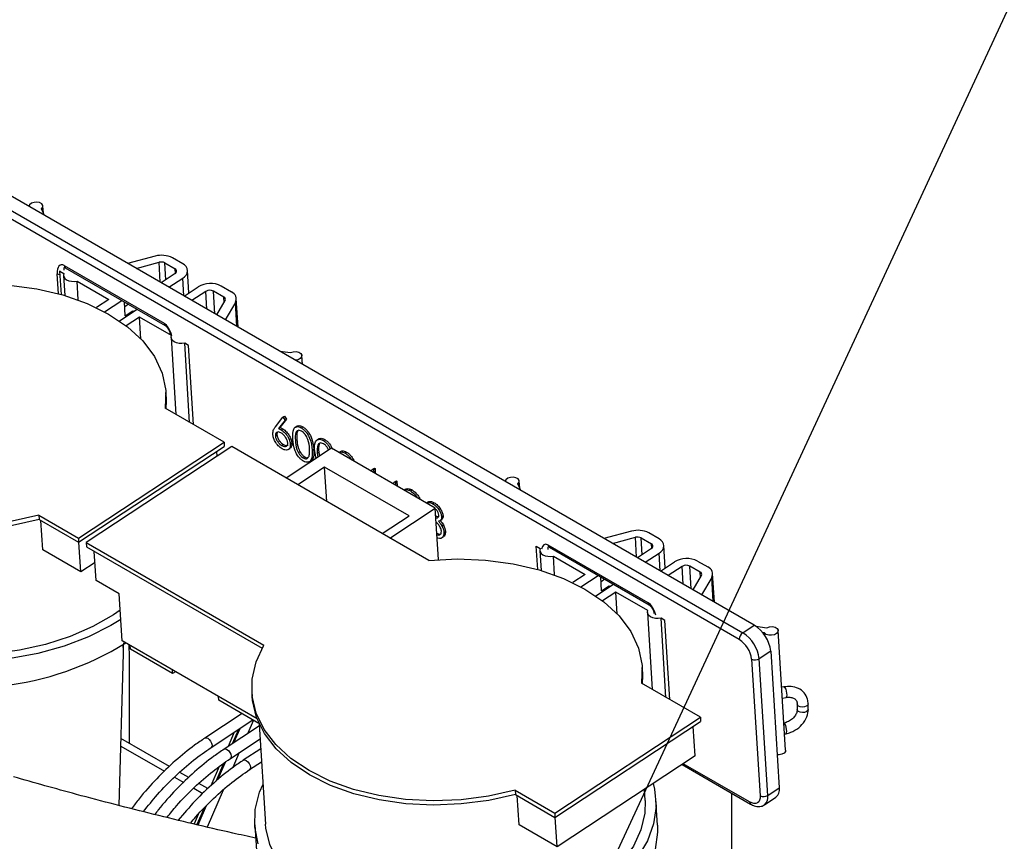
# Paper-space layout 'Sheet2' of a CAD drawing. Header units: millimetres. Extents: x 3 to 471, y 5 to 248.
# Tile 73 of 80: x 96 to 101, y 152 to 156. Entities that reach past the tile are written whole.
import ezdxf

# ---------------------------------------------------------------- set-up
doc = ezdxf.new("R2010")
doc.units = ezdxf.units.MM
doc.layers.add('BOARDER', color=7, linetype='Continuous', lineweight=25)
doc.dimstyles.new('SLDDIMSTYLE1', dxfattribs={"dimtxt": 0.18, "dimasz": 1.016, "dimexe": 0, "dimexo": 0.0625, "dimgap": 0, "dimtad": 0, "dimtih": 1, "dimtoh": 1, "dimdec": 0, "dimrnd": 1e-09, "dimzin": 0, "dimdsep": 46, "dimtxsty": 'Standard', "dimblk1": 'DOT', "dimblk2": 'DOT', "dimsah": 1, "dimcen": 0.09, "dimadec": 0, "dimazin": 0, "dimtfac": 1.016, "dimtdec": 0, "dimtofl": 0, "dimtmove": 0, "dimatfit": 3, "dimldrblk": 'DOT', "dimfxl": 1, "dimfrac": 2, "dimtolj": 1, "dimtzin": 0, "dimarcsym": 0})

# ---------------------------------------------------------------- blocks, each defined once
blk = doc.blocks.new('_Dot')
at = {"color": 0, "linetype": 'ByBlock', "lineweight": -2}
blk.add_line((-0.5, 0), (-1, 0), dxfattribs=at)
at = {"color": 0, "linetype": 'ByBlock', "const_width": 0.5}
blk.add_lwpolyline([(-0.25, 0, 1), (0.25, 0, 1)], format="xyb", close=True, dxfattribs=at)

psp = doc.layouts.new('Sheet2')

# ---------------------------------------------------------------- linework, layer by layer
at = {"color": 7, "linetype": 'Continuous', "lineweight": 25}
for p, q in [((99.7708, 153.063), (95.8425, 155.3308)), ((95.7837, 155.2921), (99.712, 153.0243)), ((99.6938, 152.9896), (95.7655, 155.2574)), ((96.1408, 155.1586), (96.126, 155.1919)), ((96.1355, 155.1706), (96.1332, 155.2065)), ((96.7079, 154.9502), (96.5665, 154.9128)), ((96.6099, 154.8878), (96.7269, 154.9188)), ((96.756, 154.9159), (96.809, 154.8854)), ((96.8482, 154.9112), (96.7952, 154.9417)), ((96.2187, 154.8771), (96.2204, 154.8736)), ((96.2204, 154.8736), (96.2401, 154.8623)), ((96.2279, 154.7543), (96.2204, 154.8736)), ((96.2421, 154.9019), (96.7528, 154.6071)), ((96.2478, 154.8908), (96.7585, 154.596)), ((96.8798, 154.7619), (96.8725, 154.8777)), ((96.2383, 154.852), (96.2447, 154.7494)), ((96.3081, 154.823), (96.4705, 154.7292)), ((96.3142, 154.7262), (96.3081, 154.823)), ((96.809, 154.8611), (96.7375, 154.8141)), ((96.7768, 154.7914), (96.8483, 154.8385)), ((96.8556, 154.746), (96.9271, 154.793)), ((96.9663, 154.7703), (96.8949, 154.7233)), ((97.0585, 154.7413), (97.0056, 154.7719)), ((97.0448, 154.7977), (97.0977, 154.7671)), ((96.4705, 154.7292), (96.4066, 154.6872)), ((96.4482, 154.666), (96.5365, 154.7241)), ((96.5545, 154.645), (96.55, 154.7163)), ((97.0225, 154.6496), (97.065, 154.7236)), ((97.1172, 154.7139), (97.0659, 154.6246)), ((97.1313, 154.5868), (97.1221, 154.7336)), ((96.5247, 154.6193), (96.6151, 154.6788)), ((96.5707, 154.7043), (96.5516, 154.6917)), ((96.5545, 154.645), (96.5937, 154.6708)), ((96.5937, 154.6708), (96.5986, 154.6679)), ((96.594, 154.6649), (96.5937, 154.6708)), ((96.6277, 154.6385), (96.5597, 154.5938)), ((96.7901, 154.5448), (96.6277, 154.6385)), ((96.6347, 154.526), (96.6277, 154.6385)), ((96.7882, 154.5345), (96.8129, 154.1411)), ((96.8778, 154.4941), (96.8581, 154.5055)), ((96.8835, 154.1004), (96.8581, 154.5055)), ((96.9032, 154.089), (96.8778, 154.4941)), ((97.3444, 154.4638), (97.3993, 154.4569)), ((97.4599, 154.3971), (97.4571, 154.4422)), ((96.7634, 154.2308), (96.762, 154.2526)), ((97.0592, 153.9989), (96.7586, 154.1725)), ((97.322, 154.0776), (97.3608, 154.1264)), ((97.3714, 154.1118), (97.3371, 154.0686)), ((97.3793, 154.117), (97.3449, 154.0738)), ((97.3608, 154.1264), (97.3687, 154.1315)), ((97.3608, 154.1264), (97.3714, 154.1118)), ((97.3687, 154.1315), (97.3793, 154.117)), ((97.3714, 154.1118), (97.3793, 154.117)), ((97.3371, 154.0686), (97.3449, 154.0738)), ((97.3521, 154.0615), (97.3599, 154.0666)), ((97.4328, 154.0813), (97.423, 154.0749)), ((97.4543, 154.0724), (97.4621, 154.0776)), ((97.3218, 154.0319), (97.3296, 154.0371)), ((97.424, 154.008), (97.4318, 154.0131)), ((97.5447, 154.0167), (97.5349, 154.0102)), ((97.5662, 154.0078), (97.574, 154.013)), ((96.3147, 153.509), (97.0592, 153.9989)), ((96.316, 153.4872), (97.0606, 153.9771)), ((97.0985, 153.9763), (96.3539, 153.4863)), ((97.0592, 153.9989), (97.0606, 153.9771)), ((98.1062, 153.3945), (97.0985, 153.9763)), ((97.3555, 153.9815), (97.3634, 153.9867)), ((97.6089, 153.9679), (97.3772, 153.8154)), ((97.388, 153.9611), (97.3978, 153.9676)), ((97.3982, 153.9886), (97.4061, 153.9938)), ((97.5098, 153.9584), (97.5177, 153.9635)), ((98.1392, 153.6617), (97.6089, 153.9679)), ((97.0244, 153.9275), (97.0228, 153.9523)), ((97.4643, 153.9187), (97.4722, 153.9239)), ((97.5298, 153.9159), (97.5229, 153.9508)), ((97.5359, 153.9433), (97.5438, 153.9485)), ((97.5359, 153.9433), (97.5397, 153.9223)), ((97.5438, 153.9485), (97.5475, 153.9275)), ((97.6567, 153.9521), (97.6471, 153.9458)), ((97.6781, 153.9432), (97.686, 153.9484)), ((97.5731, 153.8715), (97.4361, 153.7814)), ((97.4953, 153.8989), (97.5051, 153.9053)), ((98.0053, 153.6221), (97.5731, 153.8715)), ((97.5842, 153.6959), (97.5731, 153.8715)), ((97.812, 153.8506), (97.8208, 153.8608)), ((97.8208, 153.8608), (97.8287, 153.866)), ((97.8208, 153.8608), (97.8235, 153.8593)), ((97.8235, 153.8593), (97.8313, 153.8645)), ((97.8235, 153.8593), (97.8245, 153.8434)), ((97.8287, 153.866), (97.8313, 153.8645)), ((97.8313, 153.8645), (97.8329, 153.8385)), ((97.924, 153.786), (97.9328, 153.7962)), ((97.9328, 153.7962), (97.9406, 153.8014)), ((97.9328, 153.7962), (97.9354, 153.7947)), ((97.9354, 153.7947), (97.9433, 153.7998)), ((97.9354, 153.7947), (97.9364, 153.7788)), ((97.9406, 153.8014), (97.9433, 153.7998)), ((97.9433, 153.7998), (97.9449, 153.7739)), ((97.9884, 153.7592), (97.98, 153.7536)), ((98.5764, 153.7526), (98.5616, 153.7859)), ((98.5711, 153.7645), (98.5688, 153.8004)), ((98.0135, 153.7496), (98.0213, 153.7548)), ((97.9075, 153.5092), (98.1392, 153.6617)), ((98.1047, 153.6939), (98.0949, 153.6874)), ((98.1261, 153.6846), (98.134, 153.6897)), ((98.1557, 153.3985), (98.1392, 153.6617)), ((96.1129, 153.6255), (96.3147, 153.509)), ((96.1129, 153.6255), (96.1142, 153.6036)), ((97.8682, 153.5319), (98.0053, 153.6221)), ((98.1417, 153.6219), (98.1538, 153.6177)), ((98.1713, 153.618), (98.1791, 153.6232)), ((96.1142, 153.6036), (96.316, 153.4872)), ((96.1321, 153.4492), (96.1227, 153.5988)), ((98.1628, 153.5966), (98.1726, 153.603)), ((98.173, 153.5716), (98.1808, 153.5768)), ((96.3147, 153.509), (96.316, 153.4872)), ((98.1719, 153.5093), (98.1817, 153.5158)), ((98.1835, 153.5379), (98.1913, 153.543)), ((99.1435, 153.5442), (99.0021, 153.5068)), ((99.0455, 153.4818), (99.1625, 153.5127)), ((99.1916, 153.5099), (99.2446, 153.4793)), ((99.2837, 153.5051), (99.2308, 153.5357)), ((96.3269, 153.3367), (96.3174, 153.4881)), ((96.3539, 153.4863), (97.2628, 152.9616)), ((96.3539, 153.4863), (96.3553, 153.4645)), ((96.3553, 153.4645), (97.2539, 152.9457)), ((98.656, 153.4676), (98.6757, 153.4562)), ((98.6635, 153.3483), (98.656, 153.4676)), ((99.2276, 153.1784), (98.717, 153.4732)), ((98.7227, 153.4621), (99.2334, 153.1672)), ((99.2446, 153.4551), (99.1731, 153.4081)), ((99.3154, 153.3559), (99.3081, 153.4717)), ((96.3269, 153.3367), (96.1321, 153.4492)), ((96.4055, 153.2913), (96.3961, 153.4409)), ((98.6739, 153.446), (98.6803, 153.3434)), ((98.7437, 153.4169), (98.9061, 153.3232)), ((98.7498, 153.3202), (98.7437, 153.4169)), ((99.2124, 153.3854), (99.2839, 153.4324)), ((96.3997, 153.3846), (96.3269, 153.3367)), ((99.2912, 153.3399), (99.3626, 153.387)), ((99.4019, 153.3643), (99.3305, 153.3172)), ((99.4941, 153.3353), (99.4412, 153.3658)), ((99.4804, 153.3916), (99.5333, 153.3611)), ((98.9061, 153.3232), (98.8422, 153.2811)), ((98.8838, 153.26), (98.9721, 153.3181)), ((98.9901, 153.239), (98.9856, 153.3103)), ((99.4581, 153.2435), (99.5006, 153.3176)), ((99.5528, 153.3079), (99.5015, 153.2185)), ((99.5669, 153.1808), (99.5577, 153.3276)), ((96.5234, 153.2233), (96.4055, 153.2913)), ((98.9603, 153.2133), (99.0507, 153.2727)), ((99.0063, 153.2983), (98.9871, 153.2857)), ((98.9901, 153.239), (99.0293, 153.2648)), ((99.0293, 153.2648), (99.0342, 153.2619)), ((99.0296, 153.2589), (99.0293, 153.2648)), ((96.5384, 152.9831), (96.5234, 153.2233)), ((99.0633, 153.2325), (98.9953, 153.1877)), ((99.2257, 153.1387), (99.0633, 153.2325)), ((99.0703, 153.12), (99.0633, 153.2325)), ((99.2238, 153.1285), (99.2485, 152.7351)), ((99.3134, 153.0881), (99.2937, 153.0995)), ((99.3191, 152.6943), (99.2937, 153.0995)), ((99.3388, 152.683), (99.3134, 153.0881)), ((99.712, 153.0243), (99.7708, 153.063)), ((99.779, 153.0579), (99.8349, 153.0508)), ((99.8234, 153.0239), (99.8138, 153.0251)), ((99.8242, 153.0111), (99.8234, 153.0239)), ((99.931, 152.4248), (99.8927, 153.0362)), ((97.2279, 152.5851), (96.5384, 152.9831)), ((96.5804, 152.941), (96.5792, 152.9596)), ((96.5228, 152.1423), (96.5448, 152.9189)), ((96.7965, 152.8163), (96.5804, 152.941)), ((99.8549, 152.9303), (99.7961, 152.8916)), ((99.8549, 152.9303), (99.8987, 152.2316)), ((99.7569, 152.8901), (99.8007, 152.1914)), ((99.8399, 152.1929), (99.7961, 152.8916)), ((96.7965, 152.8163), (96.7953, 152.8348)), ((96.8109, 152.8258), (96.7965, 152.8163)), ((99.199, 152.8247), (99.1976, 152.8466)), ((99.4948, 152.5929), (99.1942, 152.7665)), ((97.0322, 152.6802), (97.031, 152.6988)), ((97.2015, 152.7213), (97.2029, 152.6995)), ((99.9222, 152.7481), (99.9109, 152.7459)), ((97.2377, 152.5616), (97.0322, 152.6802)), ((99.9144, 152.6899), (99.933, 152.6937)), ((99.9904, 152.6607), (99.9904, 152.6324)), ((99.9904, 152.6603), (99.9904, 152.6607)), ((100.0459, 152.6324), (100.0459, 152.6607)), ((97.1513, 152.6114), (96.9616, 152.4866)), ((99.9904, 152.6318), (99.9904, 152.6324)), ((96.9934, 152.4383), (97.2073, 152.5791)), ((97.2402, 152.5486), (97.0598, 152.4299)), ((97.2396, 152.5573), (97.2717, 152.0461)), ((98.7503, 152.103), (99.4948, 152.5929)), ((98.7516, 152.0811), (99.4962, 152.5711)), ((99.4948, 152.5929), (99.4962, 152.5711)), ((97.1119, 152.5163), (97.0797, 152.443)), ((99.4679, 152.3948), (99.4584, 152.5462)), ((99.9259, 152.5074), (99.933, 152.5088)), ((96.7804, 152.3412), (96.5325, 152.4844)), ((96.5768, 152.4588), (96.5768, 152.4724)), ((97.0916, 152.3816), (97.2444, 152.4821)), ((97.2475, 152.4321), (97.158, 152.3732)), ((97.1898, 152.3249), (97.2517, 152.3656)), ((99.4679, 152.3948), (98.7625, 151.9307)), ((99.4012, 152.351), (99.7516, 152.1487)), ((96.8786, 152.2845), (96.8327, 152.3111)), ((97.0346, 152.3402), (96.9915, 152.242)), ((96.9769, 152.2278), (96.9309, 152.2544)), ((98.5485, 152.2194), (98.7503, 152.103)), ((98.5485, 152.2194), (98.5498, 152.1976)), ((98.5498, 152.1976), (98.7516, 152.0811)), ((99.2123, 152.1679), (99.2088, 152.2243)), ((99.6566, 151.4887), (99.6566, 152.2035)), ((99.8399, 152.1929), (99.8987, 152.2316)), ((98.5676, 152.0432), (98.5583, 152.1927)), ((99.276, 152.0404), (99.2678, 152.1714)), ((99.8225, 152.1454), (99.8812, 152.1841)), ((96.9276, 152.0964), (96.9061, 152.0476)), ((98.7503, 152.103), (98.7516, 152.0811)), ((98.7625, 151.9307), (98.753, 152.082)), ((97.2163, 152.0427), (97.2245, 151.9117)), ((98.7625, 151.9307), (98.5676, 152.0432))]:
    psp.add_line(p, q, dxfattribs=at)
at = {"color": 8, "linetype": 'Continuous', "lineweight": 25}
for p, q in [((96.7333, 154.8165), (96.7269, 154.9188)), ((96.7614, 154.8298), (96.756, 154.9159)), ((96.8104, 154.8621), (96.809, 154.8854)), ((96.2132, 154.7584), (96.2068, 154.8606)), ((96.8541, 154.7468), (96.8483, 154.8385)), ((96.9721, 154.6787), (96.9663, 154.7703)), ((97.0129, 154.6551), (97.0056, 154.7719)), ((97.0602, 154.7151), (97.0585, 154.7413)), ((97.1249, 154.5905), (97.1172, 154.7139)), ((99.1689, 153.4105), (99.1625, 153.5127)), ((99.197, 153.4238), (99.1916, 153.5099)), ((99.246, 153.4561), (99.2446, 153.4793)), ((99.2896, 153.3408), (99.2839, 153.4324)), ((99.4077, 153.2727), (99.4019, 153.3643)), ((99.4485, 153.2491), (99.4412, 153.3658)), ((99.4957, 153.3091), (99.4941, 153.3353)), ((99.5605, 153.1844), (99.5528, 153.3079)), ((97.2095, 152.5779), (97.1794, 152.5086)), ((97.1332, 152.5303), (97.101, 152.457)), ((97.1101, 152.463), (97.1417, 152.5359)), ((96.5764, 152.459), (96.5768, 152.4724)), ((96.5314, 152.4456), (96.7549, 152.3166)), ((97.1375, 152.4118), (97.1046, 152.3359)), ((97.0568, 152.3563), (97.0166, 152.2646)), ((97.0282, 152.2741), (97.0671, 152.3638)), ((99.7459, 152.1599), (99.4076, 152.3551)), ((96.8059, 152.2871), (96.8531, 152.2599)), ((96.9041, 152.2304), (96.9513, 152.2032)), ((97.0542, 152.2196), (96.9727, 152.0317)), ((96.9553, 152.1251), (96.9198, 152.0443)), ((96.9278, 152.0424), (96.9705, 152.1408))]:
    psp.add_line(p, q, dxfattribs=at)
at = {"color": 7, "linetype": 'Continuous', "lineweight": 25, "flags": 128}
for points in [[(96.126, 155.1919), (96.1323, 155.2004), (96.1327, 155.2096), (96.1271, 155.2178), (96.1164, 155.2238), (96.1026, 155.2264), (96.0878, 155.2253), (96.0746, 155.2207), (96.0652, 155.2133), (96.0612, 155.2045)], [(96.2401, 154.8623), (96.2382, 154.8533), (96.2401, 154.8445), (96.2457, 154.8365), (96.2545, 154.8297), (96.266, 154.8247), (96.2794, 154.8218), (96.2938, 154.8212), (96.3081, 154.823)], [(95.6707, 154.8006), (95.8166, 154.8081), (95.9614, 154.8024), (96.102, 154.7836), (96.2354, 154.7521), (96.3587, 154.7087), (96.4694, 154.6541), (96.5649, 154.5897), (96.6433, 154.5167), (96.703, 154.4367), (96.7426, 154.3514), (96.7612, 154.2627), (96.7586, 154.1725)], [(96.8581, 154.5055), (96.8437, 154.5038), (96.8294, 154.5044), (96.816, 154.5072), (96.8045, 154.5122), (96.7957, 154.519), (96.7901, 154.527), (96.7882, 154.5358), (96.7901, 154.5448)], [(97.3993, 154.4569), (97.4127, 154.4613), (97.4275, 154.4621), (97.4412, 154.4592), (97.4515, 154.4531), (97.4567, 154.4447), (97.4559, 154.4356), (97.4492, 154.4271), (97.4378, 154.4209), (97.4239, 154.4179)], [(96.1129, 153.6255), (95.9763, 153.5954), (95.8354, 153.5774), (95.6931, 153.5719), (95.5522, 153.5789), (95.4156, 153.5983), (95.2861, 153.6297), (95.1663, 153.6725), (95.0586, 153.7258), (94.9652, 153.7885), (94.8881, 153.8594), (94.8288, 153.937), (94.7884, 154.0198), (94.7679, 154.106), (94.7676, 154.1939), (94.7875, 154.2817), (94.8273, 154.3676)], [(96.7634, 154.2308), (96.7641, 154.2098), (96.7624, 154.1703)], [(96.1142, 153.6036), (95.9777, 153.5736), (95.8368, 153.5556), (95.6944, 153.55), (95.5536, 153.557), (95.417, 153.5764), (95.2874, 153.6079), (95.1676, 153.6507), (95.06, 153.704), (94.9666, 153.7667), (94.8895, 153.8376), (94.8301, 153.9152), (94.7898, 153.9979), (94.7693, 154.0841), (94.7673, 154.1055)], [(98.5616, 153.7859), (98.5679, 153.7944), (98.5682, 153.8036), (98.5626, 153.8118), (98.552, 153.8177), (98.5382, 153.8204), (98.5234, 153.8193), (98.5102, 153.8147), (98.5008, 153.8072), (98.4968, 153.7985)], [(96.5316, 153.0925), (96.4809, 153.0613), (96.3666, 153.0035), (96.2414, 152.9557), (96.1078, 152.9187), (95.9683, 152.8932), (95.8256, 152.8799), (95.6826, 152.8788), (95.542, 152.8901), (95.4065, 152.9136), (95.2788, 152.9487), (95.1614, 152.9948), (95.0565, 153.0509), (94.9663, 153.1161), (94.8924, 153.189), (94.8363, 153.2682), (94.799, 153.3522), (94.7814, 153.4393), (94.7837, 153.5278), (94.8059, 153.6161), (94.8233, 153.6572)], [(98.6757, 153.4562), (98.6738, 153.4473), (98.6757, 153.4385), (98.6813, 153.4304), (98.6901, 153.4237), (98.7016, 153.4187), (98.715, 153.4158), (98.7294, 153.4152), (98.7437, 153.4169)], [(96.5286, 153.1402), (96.4939, 153.1162), (96.3893, 153.056), (96.2729, 153.0051), (96.1469, 152.9646), (96.014, 152.9352), (95.8769, 152.9176), (95.7384, 152.9121), (95.6012, 152.9189), (95.4682, 152.9377), (95.3421, 152.9683), (95.2255, 153.0099), (95.1207, 153.0618), (95.0298, 153.1229), (94.9548, 153.1919), (94.897, 153.2674), (94.8578, 153.348), (94.838, 153.4319), (94.8361, 153.4522)], [(98.1062, 153.3945), (98.2522, 153.402), (98.397, 153.3963), (98.5376, 153.3776), (98.671, 153.3461), (98.7943, 153.3026), (98.9049, 153.2481), (99.0005, 153.1836), (99.0789, 153.1106), (99.1386, 153.0307), (99.1781, 152.9454), (99.1968, 152.8567), (99.1942, 152.7665)], [(99.2937, 153.0995), (99.2793, 153.0977), (99.265, 153.0983), (99.2516, 153.1012), (99.2401, 153.1062), (99.2313, 153.1129), (99.2257, 153.121), (99.2238, 153.1298), (99.2257, 153.1387)], [(99.8349, 153.0508), (99.8483, 153.0553), (99.863, 153.0561), (99.8768, 153.0532), (99.8871, 153.047), (99.8923, 153.0387), (99.8915, 153.0295), (99.8848, 153.0211), (99.8734, 153.0148), (99.8592, 153.0118), (99.8445, 153.0125), (99.8319, 153.0167), (99.8234, 153.0239)], [(98.5485, 152.2194), (98.4119, 152.1894), (98.271, 152.1714), (98.1287, 152.1658), (97.9878, 152.1728), (97.8512, 152.1922), (97.7217, 152.2237), (97.6018, 152.2665), (97.4942, 152.3198), (97.4008, 152.3825), (97.3237, 152.4534), (97.2644, 152.531), (97.224, 152.6137), (97.2035, 152.6999), (97.2032, 152.7878), (97.2231, 152.8757), (97.2628, 152.9616)], [(99.199, 152.8247), (99.1997, 152.8038), (99.198, 152.7643)], [(98.5498, 152.1976), (98.4133, 152.1675), (98.2724, 152.1495), (98.13, 152.144), (97.9891, 152.151), (97.8525, 152.1704), (97.723, 152.2018), (97.6032, 152.2446), (97.4955, 152.2979), (97.4022, 152.3607), (97.3251, 152.4316), (97.2657, 152.5092), (97.2254, 152.5919), (97.2048, 152.6781), (97.2029, 152.6995)], [(99.931, 152.4248), (99.9298, 152.4181), (99.9232, 152.4097), (99.9118, 152.4034), (99.8975, 152.4004), (99.8881, 152.4004)], [(97.2346, 151.9461), (97.217, 152.0332), (97.2193, 152.1218), (97.2415, 152.21), (97.2589, 152.2511)], [(99.2537, 152.2539), (99.2608, 152.2247), (99.2684, 152.1366), (99.2561, 152.048), (99.2241, 151.9606), (99.1729, 151.876)], [(99.2123, 152.1679), (99.2107, 152.1026), (99.1911, 152.0171), (99.1523, 151.9335), (99.0949, 151.8534), (99.0201, 151.7784), (98.9295, 151.7102), (98.8249, 151.65), (98.7084, 151.5991), (98.5825, 151.5586), (98.4496, 151.5292), (98.3125, 151.5116), (98.1739, 151.5061), (98.0368, 151.5128), (97.9038, 151.5317), (97.7777, 151.5622), (97.6611, 151.6039), (97.5562, 151.6558), (97.4654, 151.7168), (97.3903, 151.7858), (97.3326, 151.8614), (97.2934, 151.942), (97.2736, 152.0259), (97.2717, 152.0461)], [(99.8007, 152.1914), (99.8004, 152.1792), (99.7978, 152.1689), (99.7931, 152.1607), (99.7864, 152.155), (99.7779, 152.152), (99.7681, 152.1518), (99.7573, 152.1545), (99.7459, 152.1599)], [(99.276, 152.0404), (99.2766, 152.0056), (99.2643, 151.917), (99.2323, 151.8296), (99.1811, 151.7449), (99.1119, 151.6648), (99.0258, 151.5908), (98.9247, 151.5242), (98.8104, 151.4665), (98.6852, 151.4186), (98.5516, 151.3816), (98.4121, 151.3562), (98.2694, 151.3428), (98.1264, 151.3418), (97.9858, 151.3531), (97.8503, 151.3765), (97.7226, 151.4116), (97.6939, 151.4215)]]:
    psp.add_lwpolyline(points, dxfattribs=at)
at = {"color": 8, "linetype": 'Continuous', "lineweight": 25, "flags": 128}
for points in [[(96.5448, 152.9189), (96.5449, 152.9315), (96.5437, 152.964)], [(99.9222, 152.7481), (99.9241, 152.7477), (99.9276, 152.7436), (99.9311, 152.7361), (99.934, 152.7262), (99.936, 152.7156), (99.9367, 152.7057), (99.936, 152.6982), (99.934, 152.6941), (99.933, 152.6937)], [(100.0459, 152.6607), (100.0459, 152.6598), (100.0431, 152.6537), (100.0366, 152.6487), (100.0272, 152.6456), (100.0165, 152.6447), (100.006, 152.6463), (99.9974, 152.6501), (99.9919, 152.6555), (99.9904, 152.6603)], [(100.0459, 152.6324), (100.0459, 152.6314), (100.0431, 152.6254), (100.0366, 152.6204), (100.0272, 152.6172), (100.0165, 152.6164), (100.006, 152.618), (99.9974, 152.6217), (99.9919, 152.6271), (99.9904, 152.6318)], [(99.933, 152.5088), (99.934, 152.5093), (99.936, 152.5134), (99.9367, 152.5209), (99.936, 152.5307), (99.934, 152.5414), (99.9311, 152.5512), (99.9276, 152.5587), (99.9241, 152.5628), (99.9223, 152.5633)], [(96.9616, 152.4866), (96.962, 152.4868), (96.9683, 152.4879), (96.9761, 152.4851), (96.984, 152.4789), (96.9909, 152.4701), (96.9958, 152.4602), (96.9979, 152.4506)], [(96.9979, 152.4506), (96.9969, 152.4428), (96.9933, 152.4382)], [(97.0598, 152.4299), (97.0602, 152.4301), (97.0666, 152.4312), (97.0743, 152.4284), (97.0822, 152.4222), (97.0891, 152.4134), (97.094, 152.4035), (97.0961, 152.3939)], [(97.0961, 152.3939), (97.0951, 152.3861), (97.0915, 152.3815)], [(97.158, 152.3732), (97.1584, 152.3734), (97.1648, 152.3745), (97.1725, 152.3717), (97.1804, 152.3655), (97.1873, 152.3568), (97.1922, 152.3468), (97.1943, 152.3372)], [(97.1943, 152.3372), (97.1933, 152.3294), (97.1897, 152.3248)]]:
    psp.add_lwpolyline(points, dxfattribs=at)
at = {"color": 7, "linetype": 'Continuous', "lineweight": 25}
for centre, radius, start, end in [((96.7407, 154.8345), 0.1203, 63.052, 105.8362), ((96.7379, 154.8802), 0.0401, 63.052, 105.8362), ((96.8036, 154.8732), 0.0133, 294.1338, 66.0924), ((96.832, 154.8748), 0.0398, 294.1338, 66.0924), ((96.9901, 154.6898), 0.1209, 63.1257, 121.4122), ((96.9874, 154.7359), 0.0403, 63.1257, 121.4122), ((97.0834, 154.7317), 0.0382, 332.2336, 67.9853), ((97.0537, 154.7295), 0.0127, 332.2336, 67.9853), ((99.1763, 153.4284), 0.1203, 63.052, 105.8362), ((99.1735, 153.4741), 0.0401, 63.052, 105.8362), ((99.2676, 153.4687), 0.0398, 294.1338, 66.0924), ((99.2392, 153.4672), 0.0133, 294.1338, 66.0924), ((99.4257, 153.2837), 0.1209, 63.1257, 121.4122), ((99.4229, 153.3299), 0.0403, 63.1257, 121.4122), ((99.519, 153.3257), 0.0382, 332.2336, 67.9853), ((99.4893, 153.3235), 0.0127, 332.2336, 67.9853), ((99.674, 152.9087), 0.1822, 6.8085, 57.8901), ((99.7363, 152.9895), 0.0425, 124.8259, 179.7981), ((99.6152, 152.87), 0.1822, 6.8085, 57.8901), ((95.7551, 154.263), 1.5189, 250.9084, 301.8447), ((99.6212, 152.8739), 0.1366, 6.8085, 57.8901), ((99.7751, 152.926), 0.0403, 243.1257, 301.4122), ((99.8493, 152.2229), 0.0502, 309.5242, 10.0182), ((99.8189, 152.2273), 0.0403, 243.1257, 301.4122)]:
    psp.add_arc(centre, radius, start, end, dxfattribs=at)
at = {"color": 8, "linetype": 'Continuous', "lineweight": 25}
for centre, radius, start, end in [((96.2552, 154.9016), 0.0131, 178.5537, 235.5948), ((96.2231, 154.8903), 0.0339, 241.3049, 264.2164), ((96.7659, 154.6068), 0.0131, 178.5537, 235.5948), ((98.7301, 153.4729), 0.0131, 178.5537, 235.5948), ((99.2408, 153.1781), 0.0131, 178.5537, 235.5948), ((99.7589, 152.1595), 0.013, 178.331, 235.8582), ((99.7905, 152.1842), 0.0502, 309.6128, 10.0093)]:
    psp.add_arc(centre, radius, start, end, dxfattribs=at)
at = {"color": 7, "linetype": 'Continuous', "lineweight": 25}
psp.add_ellipse((96.2461, 154.8379), major_axis=(-0.0224, 0.0671), ratio=0.485068, start_param=5.782242, end_param=7.353038, dxfattribs=at)
at = {"color": 8, "linetype": 'Continuous', "lineweight": 25}
for centre, major_axis, ratio, start_param, end_param in [((96.2657, 154.8508), (-0.024, 0.0408), 0.259681, 5.853486, 6.967557), ((96.7568, 154.5431), (-0.0224, 0.0671), 0.485068, 4.556714, 5.782242), ((98.721, 153.4092), (-0.0224, 0.0671), 0.485068, 5.782242, 7.007769), ((98.7406, 153.4221), (-0.024, 0.0408), 0.259681, 5.853486, 6.967557), ((99.2317, 153.1144), (-0.0224, 0.0671), 0.485068, 4.556714, 5.782242)]:
    psp.add_ellipse(centre, major_axis=major_axis, ratio=ratio, start_param=start_param, end_param=end_param, dxfattribs=at)
at = {"color": 7, "linetype": 'Continuous', "lineweight": 25}
for points, knots in [([(96.7585, 154.596), (96.7591, 154.5956), (96.7604, 154.5948), (96.7636, 154.5919), (96.7676, 154.5873), (96.773, 154.5796), (96.7794, 154.5675), (96.7823, 154.5583), (96.7841, 154.5529)], [0, 0, 0, 0, 0.081949, 0.165164, 0.270263, 0.422679, 0.659321, 1, 1, 1, 1]), ([(97.3087, 154.04), (97.3095, 154.0487), (97.311, 154.0642), (97.3187, 154.0735), (97.322, 154.0776)], [0, 0, 0, 0, 0.558273, 1, 1, 1, 1]), ([(97.3371, 154.0686), (97.3399, 154.0675), (97.3448, 154.0655), (97.3498, 154.0627), (97.3521, 154.0615)], [0, 0, 0, 0, 0.5599103, 1, 1, 1, 1]), ([(97.3449, 154.0738), (97.3477, 154.0727), (97.3526, 154.0706), (97.3577, 154.0679), (97.3599, 154.0666)], [0, 0, 0, 0, 0.55991, 1, 1, 1, 1]), ([(97.3521, 154.0615), (97.3585, 154.057), (97.3713, 154.048), (97.3863, 154.0269), (97.3959, 154.0061), (97.3975, 153.9944), (97.3982, 153.9886)], [0, 0, 0, 0, 0.279638, 0.559326, 0.779527, 1, 1, 1, 1]), ([(97.3599, 154.0666), (97.3663, 154.0622), (97.3792, 154.0532), (97.3942, 154.032), (97.4038, 154.0112), (97.4053, 153.9996), (97.4061, 153.9938)], [0, 0, 0, 0, 0.279638, 0.559326, 0.779527, 1, 1, 1, 1]), ([(97.4109, 154.0154), (97.4103, 154.0344), (97.4095, 154.0582), (97.4215, 154.0747), (97.4304, 154.0789), (97.4416, 154.0787), (97.45, 154.0745), (97.4543, 154.0724)], [0, 0, 0, 0, 0.498702, 0.624177, 0.749467, 0.874745, 1, 1, 1, 1]), ([(97.4557, 154.0556), (97.4524, 154.0572), (97.4458, 154.0603), (97.4373, 154.0597), (97.4307, 154.0558), (97.4223, 154.0417), (97.4233, 154.0229), (97.424, 154.008)], [0, 0, 0, 0, 0.125139, 0.250418, 0.375519, 0.500847, 1, 1, 1, 1]), ([(97.4321, 154.0802), (97.4341, 154.0814), (97.439, 154.0843), (97.4495, 154.0837), (97.4579, 154.0796), (97.4621, 154.0776)], [0, 0, 0, 0, 0.270789, 0.635428, 1, 1, 1, 1]), ([(97.4543, 154.0724), (97.4586, 154.0696), (97.4672, 154.0639), (97.4833, 154.0464), (97.5047, 154.0081), (97.5078, 153.9783), (97.5098, 153.9584)], [0, 0, 0, 0, 0.1256, 0.251197, 0.500581, 1, 1, 1, 1]), ([(97.4621, 154.0776), (97.4664, 154.0748), (97.475, 154.069), (97.4912, 154.0516), (97.5125, 154.0132), (97.5156, 153.9834), (97.5177, 153.9635)], [0, 0, 0, 0, 0.1256, 0.251197, 0.500581, 1, 1, 1, 1]), ([(97.3559, 153.9653), (97.3493, 153.97), (97.3362, 153.9792), (97.3207, 154.0008), (97.3113, 154.0221), (97.3096, 154.0341), (97.3087, 154.04)], [0, 0, 0, 0, 0.27967, 0.559085, 0.779558, 1, 1, 1, 1]), ([(97.3504, 154.0465), (97.346, 154.0486), (97.3372, 154.0529), (97.3275, 154.0502), (97.322, 154.0429), (97.3219, 154.0356), (97.3218, 154.0319)], [0, 0, 0, 0, 0.280127, 0.559515, 0.779719, 1, 1, 1, 1]), ([(97.3218, 154.0319), (97.3227, 154.0266), (97.3246, 154.0159), (97.3343, 154.0004), (97.3449, 153.9885), (97.352, 153.9839), (97.3555, 153.9815)], [0, 0, 0, 0, 0.279059, 0.55882, 0.779303, 1, 1, 1, 1]), ([(97.333, 154.0508), (97.3321, 154.0497), (97.3295, 154.0466), (97.3296, 154.0409), (97.3296, 154.0371)], [0, 0, 0, 0, 0.3332563, 1, 1, 1, 1]), ([(97.3296, 154.0371), (97.3306, 154.0317), (97.3325, 154.0211), (97.3422, 154.0056), (97.3528, 153.9937), (97.3598, 153.989), (97.3634, 153.9867)], [0, 0, 0, 0, 0.279059, 0.55882, 0.779303, 1, 1, 1, 1]), ([(97.3852, 153.9953), (97.3842, 154.0008), (97.3823, 154.0117), (97.3721, 154.0274), (97.3612, 154.0394), (97.354, 154.0441), (97.3504, 154.0465)], [0, 0, 0, 0, 0.278754, 0.558605, 0.779147, 1, 1, 1, 1]), ([(97.4649, 153.9024), (97.4607, 153.9052), (97.4521, 153.9109), (97.4361, 153.9283), (97.4153, 153.9665), (97.4127, 153.9959), (97.4109, 154.0154)], [0, 0, 0, 0, 0.125551, 0.25109, 0.50025, 1, 1, 1, 1]), ([(97.424, 154.008), (97.4251, 153.9928), (97.4266, 153.97), (97.442, 153.9399), (97.4543, 153.9257), (97.461, 153.921), (97.4643, 153.9187)], [0, 0, 0, 0, 0.500291, 0.749086, 0.874606, 1, 1, 1, 1]), ([(97.4368, 154.057), (97.4361, 154.0559), (97.4294, 154.046), (97.4307, 154.0286), (97.4318, 154.0131)], [0, 0, 0, 0, 0.111538, 1, 1, 1, 1]), ([(97.4318, 154.0131), (97.4329, 153.9979), (97.4345, 153.9752), (97.4498, 153.9451), (97.4621, 153.9308), (97.4688, 153.9262), (97.4722, 153.9239)], [0, 0, 0, 0, 0.500291, 0.749086, 0.874606, 1, 1, 1, 1]), ([(97.4968, 153.966), (97.4953, 153.9813), (97.4931, 154.0043), (97.478, 154.0344), (97.4658, 154.0487), (97.4591, 154.0533), (97.4557, 154.0556)], [0, 0, 0, 0, 0.500072, 0.749021, 0.874598, 1, 1, 1, 1]), ([(97.5229, 153.9508), (97.5222, 153.9698), (97.5214, 153.9936), (97.5334, 154.01), (97.5423, 154.0142), (97.5535, 154.014), (97.562, 154.0099), (97.5662, 154.0078)], [0, 0, 0, 0, 0.498702, 0.624177, 0.749467, 0.874745, 1, 1, 1, 1]), ([(97.544, 154.0156), (97.5461, 154.0168), (97.5509, 154.0197), (97.5614, 154.0191), (97.5698, 154.015), (97.574, 154.013)], [0, 0, 0, 0, 0.270789, 0.635428, 1, 1, 1, 1]), ([(97.5662, 154.0078), (97.5705, 154.005), (97.579, 153.9993), (97.5931, 153.9845), (97.5996, 153.9717), (97.6034, 153.9642)], [0, 0, 0, 0, 0.295895, 0.591782, 1, 1, 1, 1]), ([(97.574, 154.013), (97.5783, 154.0101), (97.5869, 154.0044), (97.6023, 153.9881), (97.6097, 153.9733), (97.6143, 153.964)], [0, 0, 0, 0, 0.268393, 0.536778, 1, 1, 1, 1]), ([(97.3555, 153.9815), (97.36, 153.9794), (97.3688, 153.9753), (97.3787, 153.9776), (97.3849, 153.9842), (97.3851, 153.9916), (97.3852, 153.9953)], [0, 0, 0, 0, 0.280018, 0.559853, 0.779987, 1, 1, 1, 1]), ([(97.3982, 153.9886), (97.398, 153.9817), (97.3974, 153.9677), (97.386, 153.9585), (97.3714, 153.9579), (97.3611, 153.9629), (97.3559, 153.9653)], [0, 0, 0, 0, 0.2796308, 0.5589603, 0.7794783, 1, 1, 1, 1]), ([(97.3634, 153.9867), (97.3677, 153.9847), (97.3764, 153.9808), (97.3846, 153.9813), (97.3868, 153.9841), (97.3869, 153.9843)], [0, 0, 0, 0, 0.489359, 0.978397, 1, 1, 1, 1]), ([(97.4061, 153.9938), (97.406, 153.9865), (97.4059, 153.9745), (97.3988, 153.9699), (97.3959, 153.9681)], [0, 0, 0, 0, 0.60382, 1, 1, 1, 1]), ([(97.5098, 153.9584), (97.5102, 153.9394), (97.5108, 153.911), (97.4927, 153.8956), (97.4777, 153.8961), (97.4692, 153.9003), (97.4649, 153.9024)], [0, 0, 0, 0, 0.4994065, 0.7487427, 0.8743724, 1, 1, 1, 1]), ([(97.4938, 153.9285), (97.4952, 153.9349), (97.4977, 153.9463), (97.497, 153.9599), (97.4968, 153.966)], [0, 0, 0, 0, 0.559599, 1, 1, 1, 1]), ([(97.5177, 153.9635), (97.5188, 153.9434), (97.5204, 153.9174), (97.506, 153.9086), (97.5028, 153.9066)], [0, 0, 0, 0, 0.773801, 1, 1, 1, 1]), ([(97.5677, 153.991), (97.5644, 153.9925), (97.5577, 153.9957), (97.5492, 153.9951), (97.5427, 153.9912), (97.5343, 153.9771), (97.5352, 153.9583), (97.5359, 153.9433)], [0, 0, 0, 0, 0.125139, 0.250418, 0.375519, 0.500847, 1, 1, 1, 1]), ([(97.5488, 153.9924), (97.548, 153.9913), (97.5413, 153.9814), (97.5426, 153.964), (97.5438, 153.9485)], [0, 0, 0, 0, 0.1115383, 1, 1, 1, 1]), ([(97.5944, 153.9583), (97.5921, 153.9634), (97.5878, 153.9726), (97.5777, 153.984), (97.571, 153.9887), (97.5677, 153.991)], [0, 0, 0, 0, 0.373842, 0.687141, 1, 1, 1, 1]), ([(97.4643, 153.9187), (97.4683, 153.917), (97.4761, 153.9135), (97.4878, 153.9156), (97.4915, 153.9236), (97.4938, 153.9285)], [0, 0, 0, 0, 0.280257, 0.560781, 1, 1, 1, 1]), ([(97.4722, 153.9239), (97.4762, 153.9219), (97.4823, 153.9189), (97.4868, 153.9202), (97.4883, 153.9206)], [0, 0, 0, 0, 0.669776, 1, 1, 1, 1]), ([(97.6481, 153.9458), (97.6502, 153.947), (97.655, 153.9499), (97.6655, 153.9493), (97.6739, 153.9453), (97.6781, 153.9432)], [0, 0, 0, 0, 0.270789, 0.6354281, 1, 1, 1, 1]), ([(97.6559, 153.951), (97.658, 153.9522), (97.6628, 153.9551), (97.6733, 153.9545), (97.6817, 153.9504), (97.686, 153.9484)], [0, 0, 0, 0, 0.270789, 0.635428, 1, 1, 1, 1]), ([(97.6781, 153.9432), (97.6824, 153.9403), (97.6909, 153.9346), (97.7025, 153.923), (97.7073, 153.9137), (97.7094, 153.9099)], [0, 0, 0, 0, 0.36754, 0.735071, 1, 1, 1, 1]), ([(97.686, 153.9484), (97.6902, 153.9455), (97.6988, 153.9398), (97.7139, 153.9238), (97.7211, 153.9095), (97.7256, 153.9005)], [0, 0, 0, 0, 0.273869, 0.547731, 1, 1, 1, 1]), ([(97.9805, 153.7521), (97.9818, 153.7534), (97.986, 153.7577), (97.998, 153.7568), (98.0083, 153.752), (98.0135, 153.7496)], [0, 0, 0, 0, 0.18956, 0.594829, 1, 1, 1, 1]), ([(97.9883, 153.7572), (97.9896, 153.7586), (97.9938, 153.7629), (98.0058, 153.762), (98.0161, 153.7572), (98.0213, 153.7548)], [0, 0, 0, 0, 0.18956, 0.594829, 1, 1, 1, 1]), ([(98.0135, 153.7496), (98.0202, 153.745), (98.0328, 153.7364), (98.0426, 153.7217), (98.0471, 153.7149)], [0, 0, 0, 0, 0.5385638, 1, 1, 1, 1]), ([(98.0213, 153.7548), (98.0279, 153.7501), (98.0411, 153.7408), (98.0557, 153.7217), (98.0605, 153.7099), (98.0619, 153.7064)], [0, 0, 0, 0, 0.411868, 0.823299, 1, 1, 1, 1]), ([(98.0965, 153.687), (98.0979, 153.6883), (98.1019, 153.6919), (98.1126, 153.6911), (98.1216, 153.6868), (98.1261, 153.6846)], [0, 0, 0, 0, 0.212544, 0.606105, 1, 1, 1, 1]), ([(98.1044, 153.6922), (98.1058, 153.6934), (98.1098, 153.697), (98.1205, 153.6963), (98.1295, 153.6919), (98.134, 153.6897)], [0, 0, 0, 0, 0.212544, 0.606105, 1, 1, 1, 1]), ([(98.1261, 153.6846), (98.1321, 153.6805), (98.1439, 153.6723), (98.1587, 153.6538), (98.1685, 153.6345), (98.1703, 153.6235), (98.1713, 153.618)], [0, 0, 0, 0, 0.280085, 0.5598683, 0.7800992, 1, 1, 1, 1]), ([(98.134, 153.6897), (98.1399, 153.6856), (98.1518, 153.6774), (98.1665, 153.6589), (98.1763, 153.6396), (98.1782, 153.6287), (98.1791, 153.6232)], [0, 0, 0, 0, 0.280085, 0.559868, 0.780099, 1, 1, 1, 1]), ([(98.1582, 153.6256), (98.1572, 153.6302), (98.1551, 153.6395), (98.1471, 153.6519), (98.1414, 153.6563), (98.1395, 153.6577)], [0, 0, 0, 0, 0.399622, 0.80262, 1, 1, 1, 1]), ([(98.1422, 153.6139), (98.1435, 153.6133), (98.1487, 153.6113), (98.1544, 153.6136), (98.158, 153.6191), (98.1581, 153.6235), (98.1582, 153.6256)], [0, 0, 0, 0, 0.136767, 0.567188, 0.783656, 1, 1, 1, 1]), ([(98.1713, 153.618), (98.1712, 153.6144), (98.1712, 153.6072), (98.1668, 153.5978), (98.1603, 153.5958), (98.1563, 153.5946)], [0, 0, 0, 0, 0.280508, 0.560792, 1, 1, 1, 1]), ([(98.1791, 153.6232), (98.1791, 153.6196), (98.179, 153.6125), (98.1762, 153.6053), (98.1724, 153.6038), (98.1711, 153.6033)], [0, 0, 0, 0, 0.392618, 0.784923, 1, 1, 1, 1]), ([(98.1705, 153.544), (98.1701, 153.547), (98.1693, 153.5529), (98.1641, 153.5656), (98.1556, 153.5798), (98.1472, 153.5856), (98.1439, 153.5879)], [0, 0, 0, 0, 0.189884, 0.379794, 0.756902, 1, 1, 1, 1]), ([(98.1563, 153.5946), (98.1599, 153.5906), (98.1661, 153.5836), (98.1709, 153.5753), (98.173, 153.5716)], [0, 0, 0, 0, 0.559795, 1, 1, 1, 1]), ([(98.1642, 153.5997), (98.1677, 153.5958), (98.174, 153.5888), (98.1787, 153.5805), (98.1808, 153.5768)], [0, 0, 0, 0, 0.559795, 1, 1, 1, 1]), ([(98.173, 153.5716), (98.1761, 153.5651), (98.1816, 153.5534), (98.1829, 153.5426), (98.1835, 153.5379)], [0, 0, 0, 0, 0.559419, 1, 1, 1, 1]), ([(98.1808, 153.5768), (98.1839, 153.5702), (98.1895, 153.5585), (98.1907, 153.5478), (98.1913, 153.543)], [0, 0, 0, 0, 0.559419, 1, 1, 1, 1]), ([(98.1434, 153.5364), (98.1484, 153.5339), (98.1582, 153.5291), (98.1682, 153.5289), (98.1711, 153.5322), (98.1715, 153.5326)], [0, 0, 0, 0, 0.4680365, 0.9343263, 1, 1, 1, 1]), ([(98.1477, 153.5262), (98.1486, 153.5258), (98.1543, 153.5232), (98.1622, 153.5252), (98.1699, 153.5316), (98.1703, 153.5399), (98.1705, 153.544)], [0, 0, 0, 0, 0.062639, 0.426888, 0.71374, 1, 1, 1, 1]), ([(98.1835, 153.5379), (98.1829, 153.5305), (98.1819, 153.5158), (98.1692, 153.5066), (98.1571, 153.5058), (98.1502, 153.5089), (98.1488, 153.5095)], [0, 0, 0, 0, 0.334826, 0.669928, 0.934187, 1, 1, 1, 1]), ([(98.1913, 153.543), (98.191, 153.5354), (98.1905, 153.5228), (98.1828, 153.5182), (98.1798, 153.5165)], [0, 0, 0, 0, 0.612201, 1, 1, 1, 1]), ([(99.2334, 153.1672), (99.234, 153.1669), (99.2352, 153.1661), (99.2385, 153.1632), (99.2425, 153.1586), (99.2479, 153.1509), (99.2543, 153.1388), (99.2572, 153.1296), (99.2589, 153.1241)], [0, 0, 0, 0, 0.081949, 0.165164, 0.270263, 0.422679, 0.659321, 1, 1, 1, 1]), ([(96.5448, 152.9189), (96.5453, 152.9374), (96.5458, 152.9568), (96.5463, 152.9729), (96.5464, 152.9737)], [0, 0, 0, 0, 0.955583, 1, 1, 1, 1]), ([(96.5768, 152.4724), (96.5768, 152.4987), (96.5767, 152.5754), (96.5765, 152.6947), (96.5759, 152.824), (96.5753, 152.9133), (96.5748, 152.9548), (96.5747, 152.9622)], [0, 0, 0, 0, 0.139713, 0.406348, 0.673508, 0.941555, 1, 1, 1, 1]), ([(100.0459, 152.6607), (100.0453, 152.6688), (100.0437, 152.6896), (100.0274, 152.7194), (99.9971, 152.7423), (99.9603, 152.7527), (99.9345, 152.7496), (99.9222, 152.7481)], [0, 0, 0, 0, 0.141608, 0.365433, 0.582226, 0.801269, 1, 1, 1, 1]), ([(99.933, 152.6937), (99.9379, 152.6944), (99.9502, 152.6961), (99.9677, 152.6931), (99.9819, 152.6845), (99.9891, 152.6741), (99.99, 152.6644), (99.9904, 152.6607)], [0, 0, 0, 0, 0.14227, 0.355658, 0.577761, 0.836932, 1, 1, 1, 1]), ([(99.9904, 152.6324), (99.9901, 152.6288), (99.9895, 152.62), (99.9822, 152.603), (99.9669, 152.5848), (99.9456, 152.57), (99.93, 152.5655), (99.9222, 152.5633)], [0, 0, 0, 0, 0.137523, 0.344941, 0.565651, 0.782656, 1, 1, 1, 1]), ([(99.933, 152.5088), (99.9412, 152.5109), (99.9643, 152.5168), (99.9996, 152.538), (100.0309, 152.5732), (100.0446, 152.6071), (100.0457, 152.6269), (100.0459, 152.6324)], [0, 0, 0, 0, 0.138835, 0.389066, 0.643675, 0.901621, 1, 1, 1, 1]), ([(96.9616, 152.4866), (96.944, 152.4745), (96.8929, 152.4397), (96.8096, 152.3719), (96.7145, 152.2797), (96.6397, 152.197), (96.5995, 152.1426), (96.587, 152.1257)], [0, 0, 0, 0, 0.132523, 0.384085, 0.63558, 0.886922, 1, 1, 1, 1]), ([(96.6473, 152.1102), (96.6708, 152.1397), (96.7225, 152.2043), (96.8087, 152.2922), (96.9009, 152.3738), (96.9632, 152.4172), (96.9934, 152.4383)], [0, 0, 0, 0, 0.222418, 0.487032, 0.751419, 1, 1, 1, 1]), ([(97.0598, 152.4299), (97.0422, 152.4178), (96.9911, 152.383), (96.9078, 152.3153), (96.8128, 152.2228), (96.7448, 152.1486), (96.7111, 152.1033), (96.7051, 152.0954)], [0, 0, 0, 0, 0.140898, 0.408358, 0.675747, 0.942973, 1, 1, 1, 1]), ([(96.7677, 152.0805), (96.784, 152.1007), (96.8284, 152.156), (96.907, 152.2354), (96.9991, 152.3171), (97.0614, 152.3606), (97.0916, 152.3816)], [0, 0, 0, 0, 0.164761, 0.448997, 0.732987, 1, 1, 1, 1]), ([(97.158, 152.3732), (97.1404, 152.3612), (97.0893, 152.3264), (97.0062, 152.2583), (96.9118, 152.1683), (96.8536, 152.1002), (96.8251, 152.0668)], [0, 0, 0, 0, 0.15126, 0.438388, 0.72544, 1, 1, 1, 1]), ([(96.8889, 152.0517), (96.8976, 152.0624), (96.9346, 152.108), (97.0053, 152.1785), (97.0973, 152.2605), (97.1596, 152.3039), (97.1898, 152.3249)], [0, 0, 0, 0, 0.095451, 0.403273, 0.710829, 1, 1, 1, 1]), ([(97.2205, 151.9751), (97.1817, 151.9835), (97.0062, 152.0214), (96.7004, 152.0957), (96.3258, 152.1912), (96.0897, 152.2579), (95.9828, 152.2882)], [0, 0, 0, 0, 0.0914, 0.412685, 0.733886, 1, 1, 1, 1]), ([(99.7516, 152.1487), (99.7579, 152.1455), (99.7733, 152.1377), (99.797, 152.1357), (99.8162, 152.1393), (99.822, 152.1454), (99.8223, 152.1457)], [0, 0, 0, 0, 0.2693541, 0.6532396, 0.9817985, 1, 1, 1, 1])]:
    psp.add_open_spline(points, degree=3, knots=knots, dxfattribs=at)

# ---------------------------------------------------------------- leaders
at = {"layer": 'BOARDER'}
psp.add_leader([(97.8668, 149.3143), (103.8125, 162.125)], dimstyle='SLDDIMSTYLE1', dxfattribs=at)

doc.saveas('drawing.dxf')
